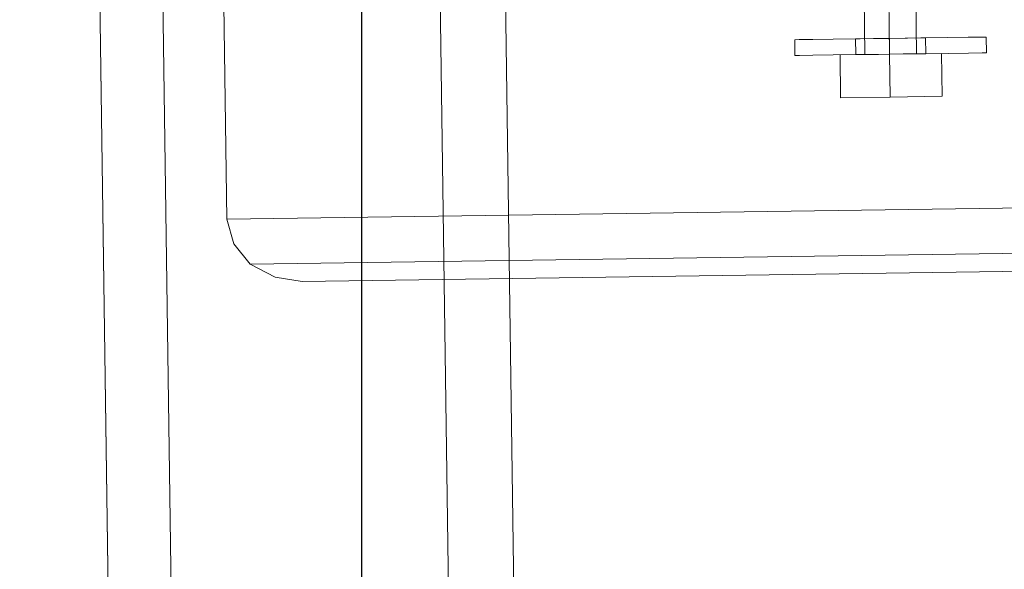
# Model space of a CAD drawing. Extents: x 147111805 to 147230536, y 410950310 to 411028142.
# Tile 91 of 256: x 147168837 to 147168929, y 410977369 to 410977420. Entities that reach past the tile are written whole.
import ezdxf

# ---------------------------------------------------------------- set-up
doc = ezdxf.new("R2010")
doc.units = 0
doc.header["$LTSCALE"] = 100
doc.layers.add('T--A9041--_VERHARDINGEN_Tegels', color=9, linetype='Continuous', transparency=0.3)
doc.layers.add('T--L9071--_TERREINMEUBILAIR_Stoelen', color=1, linetype='Continuous')

# ---------------------------------------------------------------- blocks, each defined once
blk = doc.blocks.new('Picknicktafel 180x160cm')
at = {"layer": 'T--L9071--_TERREINMEUBILAIR_Stoelen', "lineweight": 0}
for p, q in [((6.121730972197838, 1463.938079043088), (1794.089363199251, 1463.938079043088)), ((6.121730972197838, 1463.938079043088), (1794.089363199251, 1463.938079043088)), ((1794.089363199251, 1463.938079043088), (6.121730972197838, 1463.938079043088)), ((1794.089363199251, 1463.938079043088), (6.121730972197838, 1463.938079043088)), ((6.121730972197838, 1458.027442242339), (1794.089363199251, 1458.027442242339)), ((6.121730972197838, 1458.027442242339), (1794.089363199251, 1458.027442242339)), ((1794.089363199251, 1458.027442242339), (6.121730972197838, 1458.027442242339)), ((1794.089363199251, 1458.027442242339), (6.121730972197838, 1458.027442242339)), ((1549.220124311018, 1451.694617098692), (1551.542160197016, 1452.327899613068)), ((1551.542160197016, 1452.327899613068), (1571.596106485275, 1452.327899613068)), ((1551.542160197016, 1066.236660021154), (1551.542160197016, 1452.327899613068)), ((1547.320276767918, 1450.21695789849), (1549.220124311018, 1451.694617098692)), ((1546.05371173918, 1447.894922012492), (1547.320276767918, 1450.21695789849)), ((1547.320276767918, 1450.21695789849), (1547.320276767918, 1064.336812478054)), ((1545.631523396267, 1445.361791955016), (1546.05371173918, 1447.894922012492)), ((1545.631523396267, 1349.313943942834), (1545.631523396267, 1445.361791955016)), ((1545.631523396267, 1445.361791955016), (1545.631523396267, 1059.481646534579)), ((6.121730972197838, 1432.062859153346), (1794.089363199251, 1432.062859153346)), ((1794.089363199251, 1432.062859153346), (6.121730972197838, 1432.062859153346)), ((1794.089363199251, 1432.062859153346), (6.121730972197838, 1432.062859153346)), ((1794.089363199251, 1432.062859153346), (6.121730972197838, 1432.062859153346)), ((6.121730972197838, 1425.941128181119), (1794.089363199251, 1425.941128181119)), ((6.121730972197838, 1425.941128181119), (1794.089363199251, 1425.941128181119)), ((1794.089363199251, 1425.941128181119), (6.121730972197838, 1425.941128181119)), ((1794.089363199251, 1425.941128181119), (6.121730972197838, 1425.941128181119)), ((1566.107658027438, 1398.498885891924), (1566.107658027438, 1398.921074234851)), ((1566.107658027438, 1398.921074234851), (1566.107658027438, 1398.498885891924)), ((1567.585317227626, 1398.921074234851), (1566.107658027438, 1398.921074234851)), ((1567.585317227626, 1398.498885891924), (1567.585317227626, 1398.921074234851)), ((1567.585317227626, 1398.921074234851), (1567.585317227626, 1398.498885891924)), ((1566.107658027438, 1397.232320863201), (1566.107658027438, 1398.498885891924)), ((1566.107658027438, 1398.498885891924), (1566.107658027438, 1397.232320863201)), ((1567.585317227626, 1397.232320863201), (1567.585317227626, 1398.498885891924)), ((1567.585317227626, 1398.498885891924), (1567.585317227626, 1397.232320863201)), ((1566.107658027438, 1395.332473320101), (1566.107658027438, 1397.232320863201)), ((1566.107658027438, 1397.232320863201), (1566.107658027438, 1395.332473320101)), ((1567.585317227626, 1395.332473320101), (1567.585317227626, 1397.232320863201)), ((1567.585317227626, 1397.232320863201), (1567.585317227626, 1395.332473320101)), ((1566.107658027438, 1392.799343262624), (1566.107658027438, 1395.332473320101)), ((1566.107658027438, 1395.332473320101), (1566.107658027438, 1392.799343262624)), ((1567.585317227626, 1392.799343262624), (1567.585317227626, 1395.332473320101)), ((1567.585317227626, 1395.332473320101), (1567.585317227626, 1392.799343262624)), ((1562.09686876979, 1390.055119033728), (1562.09686876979, 1394.699190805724)), ((1566.107658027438, 1394.699190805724), (1562.09686876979, 1394.699190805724)), ((1562.09686876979, 1394.699190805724), (1562.09686876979, 1390.055119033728)), ((1566.107658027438, 1394.699190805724), (1562.09686876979, 1394.699190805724)), ((1566.107658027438, 1390.055119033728), (1566.107658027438, 1394.699190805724)), ((1566.107658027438, 1394.699190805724), (1566.107658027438, 1390.055119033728)), ((1566.107658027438, 1392.799343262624), (1566.107658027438, 1393.221531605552)), ((1566.107658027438, 1393.221531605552), (1566.107658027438, 1392.799343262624)), ((1567.585317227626, 1393.221531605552), (1566.107658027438, 1393.221531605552)), ((1567.585317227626, 1393.221531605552), (1567.585317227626, 1392.799343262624)), ((1567.585317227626, 1392.799343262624), (1567.585317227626, 1393.221531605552)), ((1567.585317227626, 1393.221531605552), (1567.585317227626, 1393.221531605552)), ((1566.107658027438, 1390.055119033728), (1566.107658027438, 1392.799343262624)), ((1566.107658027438, 1392.799343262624), (1566.107658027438, 1390.055119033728)), ((1566.107658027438, 1391.532778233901), (1566.107658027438, 1392.799343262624)), ((1566.107658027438, 1392.799343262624), (1566.107658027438, 1391.532778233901)), ((1566.107658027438, 1392.377154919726), (1566.107658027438, 1392.166060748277)), ((1566.107658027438, 1392.166060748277), (1566.107658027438, 1392.377154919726)), ((1566.107658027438, 1392.377154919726), (1566.107658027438, 1392.377154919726)), ((1566.107658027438, 1392.377154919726), (1589.539111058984, 1392.377154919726)), ((1567.585317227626, 1392.799343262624), (1567.585317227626, 1391.532778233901)), ((1567.585317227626, 1391.532778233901), (1567.585317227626, 1392.799343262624)), ((1567.585317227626, 1390.055119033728), (1567.585317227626, 1392.799343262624)), ((1567.585317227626, 1392.799343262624), (1567.585317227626, 1390.055119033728)), ((1566.107658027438, 1392.166060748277), (1566.107658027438, 1391.110589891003)), ((1566.107658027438, 1391.110589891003), (1566.107658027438, 1392.166060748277)), ((1566.107658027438, 1390.055119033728), (1566.107658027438, 1391.532778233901)), ((1566.107658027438, 1391.532778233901), (1566.107658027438, 1390.055119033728)), ((1567.585317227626, 1391.532778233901), (1567.585317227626, 1390.055119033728)), ((1567.585317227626, 1390.055119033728), (1567.585317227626, 1391.532778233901)), ((1566.107658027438, 1391.110589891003), (1566.107658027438, 1390.055119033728)), ((1566.107658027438, 1390.055119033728), (1566.107658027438, 1391.110589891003)), ((1562.09686876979, 1385.199953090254), (1562.09686876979, 1390.055119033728)), ((1566.107658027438, 1390.055119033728), (1562.09686876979, 1390.055119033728)), ((1562.09686876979, 1390.055119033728), (1562.09686876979, 1385.199953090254)), ((1566.107658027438, 1390.055119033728), (1562.09686876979, 1390.055119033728)), ((1566.107658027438, 1390.055119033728), (1566.107658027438, 1388.788554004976)), ((1566.107658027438, 1388.788554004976), (1566.107658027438, 1390.055119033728)), ((1566.107658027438, 1390.055119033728), (1566.107658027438, 1385.199953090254)), ((1566.107658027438, 1385.199953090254), (1566.107658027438, 1390.055119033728)), ((1566.107658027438, 1390.055119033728), (1566.107658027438, 1390.055119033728)), ((1566.107658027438, 1390.055119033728), (1588.694734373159, 1390.055119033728)), ((1566.107658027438, 1390.055119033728), (1590.38348774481, 1390.055119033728)), ((1566.107658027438, 1387.099800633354), (1566.107658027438, 1390.055119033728)), ((1566.107658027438, 1390.055119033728), (1566.107658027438, 1387.099800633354)), ((1566.107658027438, 1388.366365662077), (1566.107658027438, 1390.055119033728)), ((1566.107658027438, 1390.055119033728), (1566.107658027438, 1388.366365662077)), ((1567.585317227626, 1390.055119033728), (1566.107658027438, 1390.055119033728)), ((1567.585317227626, 1390.055119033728), (1566.107658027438, 1390.055119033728)), ((1567.585317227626, 1390.055119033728), (1566.107658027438, 1390.055119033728)), ((1567.585317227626, 1390.055119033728), (1566.107658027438, 1390.055119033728)), ((1567.585317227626, 1390.055119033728), (1567.585317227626, 1388.366365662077)), ((1567.585317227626, 1388.366365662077), (1567.585317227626, 1390.055119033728)), ((1567.585317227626, 1387.099800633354), (1567.585317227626, 1390.055119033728)), ((1567.585317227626, 1390.055119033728), (1567.585317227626, 1387.099800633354)), ((1566.107658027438, 1388.788554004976), (1566.107658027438, 1387.733083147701)), ((1566.107658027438, 1387.733083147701), (1566.107658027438, 1388.788554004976)), ((1566.107658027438, 1387.099800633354), (1566.107658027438, 1388.366365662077)), ((1566.107658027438, 1388.366365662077), (1566.107658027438, 1387.099800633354)), ((1566.107658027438, 1387.733083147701), (1566.107658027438, 1387.521988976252)), ((1566.107658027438, 1387.521988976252), (1566.107658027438, 1387.733083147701)), ((1567.585317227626, 1388.366365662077), (1567.585317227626, 1387.099800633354)), ((1567.585317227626, 1387.099800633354), (1567.585317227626, 1388.366365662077)), ((1566.107658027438, 1387.521988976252), (1588.061451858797, 1387.521988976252)), ((1566.107658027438, 1384.566670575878), (1566.107658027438, 1387.099800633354)), ((1566.107658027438, 1387.099800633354), (1566.107658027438, 1384.566670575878)), ((1566.107658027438, 1386.677612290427), (1566.107658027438, 1387.099800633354)), ((1566.107658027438, 1387.099800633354), (1566.107658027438, 1386.677612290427)), ((1567.585317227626, 1387.099800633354), (1567.585317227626, 1386.677612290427)), ((1567.585317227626, 1386.677612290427), (1567.585317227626, 1387.099800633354)), ((1567.585317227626, 1384.566670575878), (1567.585317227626, 1387.099800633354)), ((1567.585317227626, 1387.099800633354), (1567.585317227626, 1384.566670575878)), ((1566.107658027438, 1386.677612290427), (1566.107658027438, 1386.677612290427)), ((1567.585317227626, 1386.677612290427), (1566.107658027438, 1386.677612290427)), ((1566.107658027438, 1385.199953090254), (1562.09686876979, 1385.199953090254)), ((1566.107658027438, 1385.199953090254), (1562.09686876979, 1385.199953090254)), ((1566.107658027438, 1382.666823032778), (1566.107658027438, 1384.566670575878)), ((1566.107658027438, 1384.566670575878), (1566.107658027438, 1382.666823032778)), ((1567.585317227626, 1382.666823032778), (1567.585317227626, 1384.566670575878)), ((1567.585317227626, 1384.566670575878), (1567.585317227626, 1382.666823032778)), ((1566.107658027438, 1381.400258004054), (1566.107658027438, 1382.666823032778)), ((1566.107658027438, 1382.666823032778), (1566.107658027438, 1381.400258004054)), ((1567.585317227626, 1381.400258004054), (1567.585317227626, 1382.666823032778)), ((1567.585317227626, 1382.666823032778), (1567.585317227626, 1381.400258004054)), ((1566.107658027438, 1380.978069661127), (1566.107658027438, 1381.400258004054)), ((1566.107658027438, 1381.400258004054), (1566.107658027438, 1380.978069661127)), ((1567.585317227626, 1380.978069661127), (1567.585317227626, 1381.400258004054)), ((1567.585317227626, 1381.400258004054), (1567.585317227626, 1380.978069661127)), ((1566.107658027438, 1380.978069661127), (1566.107658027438, 1380.978069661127)), ((1567.585317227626, 1380.978069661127), (1566.107658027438, 1380.978069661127)), ((1567.585317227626, 1380.978069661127), (1567.585317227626, 1380.978069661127))]:
    blk.add_line(p, q, dxfattribs=at)

msp = doc.modelspace()

# ---------------------------------------------------------------- hatches: boundary and pattern name
at = {"layer": 'T--A9041--_VERHARDINGEN_Tegels'}
h = msp.add_hatch(dxfattribs=at)
h.set_pattern_fill('ANSI37', color=256, scale=200, angle=45)
h.set_pattern_definition([(90, (0, 0), (-635, 0), []), (180, (0, 0), (0, -635), [])])
h.paths.add_polyline_path([(147171124.6155927, 410978496.7849257), (147171124.6155927, 410985174.1051784), (147175311.8159577, 410985174.1051784), (147179724.0163228, 410985174.1051784), (147179724.0163228, 410987548.1668265), (147175674.6155927, 410987550.9475302), (147175674.6155927, 410986269.3768906), (147173554.6155927, 410986269.3768906), (147173554.6155927, 410986569.3768906), (147175374.6155927, 410986569.3768906), (147175374.6155927, 410989649.3768906), (147175374.6155927, 410993004.2881792), (147173550.8201925, 410993004.2881792), (147173550.8201925, 410993134.3405678), (147165980.8201925, 410993134.3405678), (147159696.0572113, 410993137.1650009), (147159704.9791517, 410992687.6886738), (147159705.673752, 410992652.6955669), (147159710.6310576, 410990922.4531842), (147159740.006855, 410990923.0362831), (147159789.3234792, 410988438.5257165), (147159881.8045546, 410983779.4434608), (147160071.926593, 410974201.3302012), (147160091.7723167, 410973201.5271471), (147160156.2709204, 410969952.1672208), (147160833.6374897, 410969965.612699), (147162965.7175028, 410970007.9337059), (147169999.3319892, 410970147.5483757), (147172541.3312546, 410970198.0061296), (147177217.9100407, 410970290.8345047), (147177327.8883767, 410970293.0175343), (147177280.2586386, 410972692.5448644), (147177850.1463795, 410972703.8569272), (147179529.8155105, 410972737.1977439), (147180789.5630606, 410972762.4198964), (147181028.8837267, 410972767.3274566), (147181031.0428523, 410975911.5547846), (147179805.6507454, 410975912.3962522), (147178580.2586386, 410975912.3962522), (147178580.2586386, 410979449.1051784), (147177580.2586386, 410979449.1051784), (147177580.2586386, 410977681.1714507), (147177580.2586386, 410975913.2377229), (147171124.6155927, 410975913.2377229)])
h.paths.add_polyline_path([(147165184.9788649, 410982437.8420166), (147164184.9788649, 410982437.8420166), (147164184.9788649, 410983437.8420166), (147165184.9788649, 410983437.8420166)], flags=16)

# ---------------------------------------------------------------- block references
at = {"layer": 'T--L9071--_TERREINMEUBILAIR_Stoelen', "rotation": 90.80802830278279}
msp.add_blockref('Picknicktafel 180x160cm', (147170330.023393, 410975870.6173641), dxfattribs=at)

doc.saveas('drawing.dxf')
